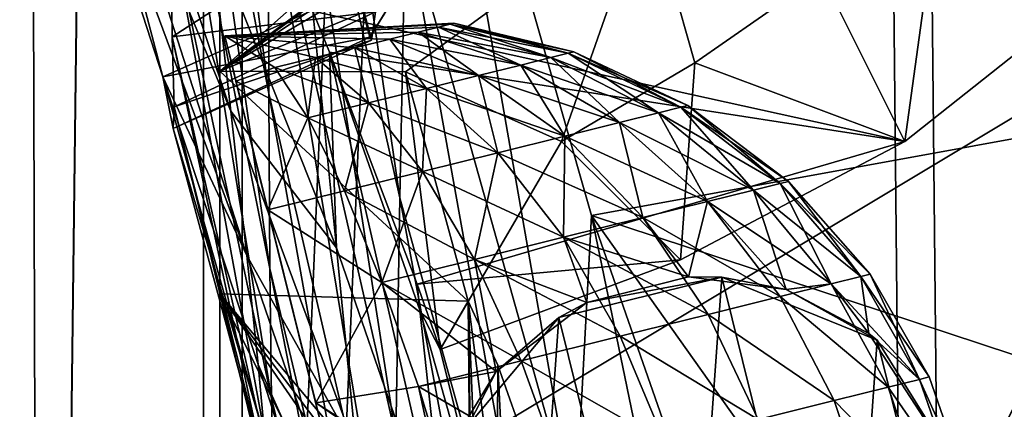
# Model space of a CAD drawing. Header units: metres. Extents: x 0 to 804, y -808 to 0.
# Tile 10 of 92: x 43 to 87, y -631 to -614. Entities that reach past the tile are written whole.
import ezdxf

# ---------------------------------------------------------------- set-up
doc = ezdxf.new("R2010")
doc.units = ezdxf.units.M

msp = doc.modelspace()

# ---------------------------------------------------------------- linework, layer by layer
at = {"layer": 'None'}
for points in [[(43.50724, -741.007568, 2063.060059), (41.507324, -60.00708, 2063.060059), (39.089863, -741.85022, 2063.060059)], [(39.089863, -741.85022, 163.059998), (41.507324, -60.00708, 163.059998), (51.506599, -78.007202, 163.059998)], [(43.50724, -741.007568, 2063.060059), (51.507202, -88.189682, 2063.060059), (41.507324, -60.00708, 2063.060059)], [(43.50724, -741.007568, 163.059998), (39.089863, -741.85022, 163.059998), (51.506599, -78.007202, 163.059998)], [(43.50724, -741.007568, 163.059998), (51.506599, -78.007202, 163.059998), (51.506599, -731.007568, 163.059998)], [(51.506599, -78.007202, 163.059998), (51.506599, -407.620209, 188.338043), (51.506599, -731.007568, 163.059998)], [(51.507271, -731.007568, 2063.060059), (51.507202, -88.189682, 2063.060059), (43.50724, -741.007568, 2063.060059)], [(51.507271, -731.007568, 2063.060059), (51.507236, -417.552612, 2040.109741), (51.507202, -88.189682, 2063.060059)], [(51.506599, -407.620209, 188.338043), (51.506214, -432.483246, 189.286392), (51.506599, -731.007568, 163.059998)], [(51.507271, -731.007568, 2063.060059), (51.507244, -467.455536, 2038.852661), (51.507236, -417.552612, 2040.109741)], [(51.506599, -731.007568, 163.059998), (51.506214, -432.483246, 189.286392), (51.505821, -457.13504, 192.135345)], [(51.505821, -457.13504, 192.135345), (51.506493, -481.376495, 196.842163), (51.506599, -731.007568, 163.059998)], [(51.507248, -517.231934, 2035.084595), (51.507244, -467.455536, 2038.852661), (51.507271, -731.007568, 2063.060059)], [(51.506493, -481.376495, 196.842163), (51.508129, -505.032776, 203.288223), (51.506599, -731.007568, 163.059998)], [(51.506599, -731.007568, 163.059998), (51.508129, -505.032776, 203.288223), (51.509338, -527.974304, 211.370941)], [(51.507252, -566.755432, 2028.815063), (51.507248, -517.231934, 2035.084595), (51.507271, -731.007568, 2063.060059)], [(51.509338, -527.974304, 211.370941), (51.508865, -550.050964, 221.058624), (51.506599, -731.007568, 163.059998)], [(51.508865, -550.050964, 221.058624), (51.506599, -639.367065, 229.276062), (51.506599, -731.007568, 163.059998)], [(51.508865, -550.050964, 221.058624), (51.507351, -571.117676, 232.319382), (51.506599, -639.367065, 229.276062)], [(51.507271, -731.007568, 2063.060059), (51.507263, -672.725037, 2038.709106), (51.507252, -566.755432, 2028.815063)], [(51.507263, -672.725037, 2038.709106), (51.507263, -648.7229, 2030.865479), (51.507252, -566.755432, 2028.815063)], [(51.507252, -566.755432, 2028.815063), (51.507263, -648.7229, 2030.865479), (51.507259, -615.900452, 2020.060059)], [(51.507259, -615.900452, 2020.060059), (95.810989, -576.729065, 2019.431641), (51.507252, -566.755432, 2028.815063)], [(51.507351, -571.117676, 232.319382), (51.506599, -611.736084, 238.044067), (51.506599, -639.367065, 229.276062)], [(58.23856, -614.377319, 1508.060425), (58.315514, -614.51062, 1487.942505), (47.418861, -572.803589, 1497.489258)], [(58.315514, -614.51062, 1487.942505), (51.497864, -591.260986, 1454.837402), (47.418861, -572.803589, 1497.489258)], [(47.418861, -572.803589, 1497.489258), (71.404091, -593.069641, 1518.575195), (58.23856, -614.377319, 1508.060425)], [(51.507259, -615.900452, 2020.060059), (88.864853, -588.290222, 2018.705933), (95.810989, -576.729065, 2019.431641)], [(53.70303, -581.321106, 752.469971), (53.677059, -595.176208, 841.275085), (59.600861, -621.588989, 841.428284)], [(59.843727, -608.859619, 752.560791), (53.70303, -581.321106, 752.469971), (59.600861, -621.588989, 841.428284)], [(53.675713, -607.03894, 930.366089), (49.153057, -581.934265, 930.16272), (53.699532, -616.90271, 1019.699097)], [(49.153057, -581.934265, 930.16272), (49.195816, -593.076904, 1019.476807), (53.699532, -616.90271, 1019.699097)], [(87.705849, -589.918945, 2018.624512), (88.864853, -588.290222, 2018.705933), (51.507259, -615.900452, 2020.060059)], [(84.974548, -593.504456, 2018.467041), (87.705849, -589.918945, 2018.624512), (51.507259, -615.900452, 2020.060059)], [(58.315514, -614.51062, 1487.942505), (58.507385, -613.242371, 1369.450806), (51.497864, -591.260986, 1454.837402)], [(58.23856, -614.377319, 1508.060425), (71.99707, -592.222717, 1562.543091), (57.675793, -612.268555, 1606.41626)], [(71.750961, -592.716919, 1540.567505), (71.99707, -592.222717, 1562.543091), (58.23856, -614.377319, 1508.060425)], [(71.404091, -593.069641, 1518.575195), (71.750961, -592.716919, 1540.567505), (58.23856, -614.377319, 1508.060425)], [(53.699532, -616.90271, 1019.699097), (49.195816, -593.076904, 1019.476807), (53.749062, -624.761475, 1109.231445)], [(49.195816, -593.076904, 1019.476807), (49.245178, -602.216064, 1109.040771), (53.749062, -624.761475, 1109.231445)], [(51.507259, -615.900452, 2020.060059), (80.463745, -598.771606, 2018.296143), (84.974548, -593.504456, 2018.467041)], [(60.149559, -594.148743, 664.009888), (59.843727, -608.859619, 752.560791), (67.467239, -636.024841, 752.645386)], [(68.206169, -622.391846, 664.009766), (60.149559, -594.148743, 664.009888), (67.467239, -636.024841, 752.645386)], [(153.885971, -606.785217, 664.00946), (60.149559, -594.148743, 664.009888), (68.206169, -622.391846, 664.009766)], [(53.677059, -595.176208, 841.275085), (53.675713, -607.03894, 930.366089), (59.415123, -632.329651, 930.556213)], [(59.600861, -621.588989, 841.428284), (53.677059, -595.176208, 841.275085), (59.415123, -632.329651, 930.556213)], [(46.078804, -603.537292, 1768.042114), (44.969421, -596.721313, 1848.685791), (52.002728, -617.69812, 1779.480957)], [(44.969421, -596.721313, 1848.685791), (51.082405, -609.602783, 1859.355103), (52.002728, -617.69812, 1779.480957)], [(70.728523, -608.036011, 2018.210938), (80.463745, -598.771606, 2018.296143), (51.507259, -615.900452, 2020.060059)], [(53.749062, -624.761475, 1109.231445), (49.245178, -602.216064, 1109.040771), (53.824257, -630.610413, 1198.916992)], [(49.245178, -602.216064, 1109.040771), (49.302242, -609.337524, 1198.765259), (53.824257, -630.610413, 1198.916992)], [(46.980972, -608.72052, 1687.274292), (46.078804, -603.537292, 1768.042114), (52.716923, -624.189636, 1699.459839)], [(46.078804, -603.537292, 1768.042114), (52.002728, -617.69812, 1779.480957), (52.716923, -624.189636, 1699.459839)], [(99.897362, -605.121521, 1962.589233), (82.285385, -619.070251, 1955.540771), (55.676441, -613.211548, 1938.234985)], [(82.285385, -619.070251, 1955.540771), (99.897362, -605.121521, 1962.589233), (83.923882, -607.204895, 1987.820679)], [(59.415123, -632.329651, 930.556213), (53.675713, -607.03894, 930.366089), (59.287487, -641.075134, 1019.901001)], [(53.675713, -607.03894, 930.366089), (53.699532, -616.90271, 1019.699097), (59.287487, -641.075134, 1019.901001)], [(68.206169, -622.391846, 664.009766), (125.118866, -641.141968, 664.00946), (153.885971, -606.785217, 664.00946)], [(78.546272, -611.568665, 1986.717407), (82.285385, -619.070251, 1955.540771), (83.923882, -607.204895, 1987.820679)], [(59.853943, -615.929688, 2018.435425), (70.728523, -608.036011, 2018.210938), (51.507259, -615.900452, 2020.060059)], [(70.728523, -608.036011, 2018.210938), (59.853943, -615.929688, 2018.435425), (66.857101, -619.070374, 1984.899292)], [(70.728523, -608.036011, 2018.210938), (66.857101, -619.070374, 1984.899292), (72.847931, -615.532227, 1985.735352)], [(78.546272, -611.568665, 1986.717407), (70.728523, -608.036011, 2018.210938), (72.847931, -615.532227, 1985.735352)], [(49.366726, -614.360535, 1287.018433), (49.302242, -609.337524, 1198.765259), (58.50721, -608.464783, 1251.048584)], [(58.507385, -613.242371, 1369.450806), (49.366726, -614.360535, 1287.018433), (58.50721, -608.464783, 1251.048584)], [(47.675758, -612.268555, 1606.41626), (46.980972, -608.72052, 1687.274292), (48.934223, -616.163208, 1606.41626)], [(46.980972, -608.72052, 1687.274292), (52.716923, -624.189636, 1699.459839), (48.934223, -616.163208, 1606.41626)], [(59.843727, -608.859619, 752.560791), (59.600861, -621.588989, 841.428284), (66.829582, -647.674805, 841.571472)], [(67.467239, -636.024841, 752.645386), (59.843727, -608.859619, 752.560791), (66.829582, -647.674805, 841.571472)], [(53.824257, -630.610413, 1198.916992), (49.302242, -609.337524, 1198.765259), (53.925343, -634.445557, 1288.708862)], [(49.302242, -609.337524, 1198.765259), (49.366726, -614.360535, 1287.018433), (53.925343, -634.445557, 1288.708862)], [(56.745186, -623.838745, 1859.49292), (51.082405, -609.602783, 1859.355103), (55.676441, -613.211548, 1938.234985)], [(52.002728, -617.69812, 1779.480957), (51.082405, -609.602783, 1859.355103), (56.745186, -623.838745, 1859.49292)], [(82.285385, -619.070251, 1955.540771), (78.546272, -611.568665, 1986.717407), (72.847931, -615.532227, 1985.735352)], [(82.917885, -639.717224, 229.182846), (51.506599, -639.367065, 229.276062), (97.562355, -611.736084, 238.044067)], [(51.506599, -639.367065, 229.276062), (51.506599, -611.736084, 238.044067), (97.562355, -611.736084, 238.044067)], [(97.562355, -611.736084, 238.044067), (97.5625, -611.736206, 376.655518), (82.917885, -639.717224, 229.182846)], [(97.5625, -611.736206, 376.655518), (89.626328, -625.987976, 393.497437), (82.917885, -639.717224, 229.182846)], [(48.934223, -616.163208, 1606.41626), (57.675793, -612.268555, 1606.41626), (47.675758, -612.268555, 1606.41626)], [(57.675793, -612.268555, 1606.41626), (48.934223, -616.163208, 1606.41626), (58.23856, -614.377319, 1508.060425)], [(49.443241, -617.50116, 1378.560059), (49.366726, -614.360535, 1287.018433), (58.507385, -613.242371, 1369.450806)], [(58.315514, -614.51062, 1487.942505), (49.443241, -617.50116, 1378.560059), (58.507385, -613.242371, 1369.450806)], [(56.43372, -615.059814, 1939.141113), (56.745186, -623.838745, 1859.49292), (55.676441, -613.211548, 1938.234985)], [(55.676441, -613.211548, 1938.234985), (82.285385, -619.070251, 1955.540771), (56.43372, -615.059814, 1939.141113)], [(48.934223, -616.163208, 1606.41626), (49.400688, -618.485352, 1487.965454), (58.23856, -614.377319, 1508.060425)], [(53.925343, -634.445557, 1288.708862), (49.366726, -614.360535, 1287.018433), (54.052891, -636.26416, 1378.560059)], [(49.366726, -614.360535, 1287.018433), (49.443241, -617.50116, 1378.560059), (54.052891, -636.26416, 1378.560059)], [(58.23856, -614.377319, 1508.060425), (49.400688, -618.485352, 1487.965454), (58.315514, -614.51062, 1487.942505)], [(49.400688, -618.485352, 1487.965454), (49.443241, -617.50116, 1378.560059), (58.315514, -614.51062, 1487.942505)], [(60.49992, -626.642883, 1939.136353), (61.768101, -638.360596, 1859.553711), (56.43372, -615.059814, 1939.141113)], [(61.768101, -638.360596, 1859.553711), (56.745186, -623.838745, 1859.49292), (56.43372, -615.059814, 1939.141113)], [(56.43372, -615.059814, 1939.141113), (60.372051, -625.47522, 1946.467651), (60.49992, -626.642883, 1939.136353)], [(82.285385, -619.070251, 1955.540771), (60.372051, -625.47522, 1946.467651), (56.43372, -615.059814, 1939.141113)], [(72.847931, -615.532227, 1985.735352), (66.857101, -619.070374, 1984.899292), (72.202301, -624.372375, 1952.489136)], [(72.202301, -624.372375, 1952.489136), (82.285385, -619.070251, 1955.540771), (72.847931, -615.532227, 1985.735352)], [(51.507263, -648.7229, 2030.865479), (51.507259, -625.900452, 2020.060059), (51.507259, -615.900452, 2020.060059)], [(59.853943, -615.929688, 2018.435425), (51.507259, -615.900452, 2020.060059), (62.672531, -626.23938, 2018.27832)], [(51.507259, -615.900452, 2020.060059), (51.507259, -625.900452, 2020.060059), (62.672531, -626.23938, 2018.27832)], [(59.853943, -615.929688, 2018.435425), (62.672531, -626.23938, 2018.27832), (61.410843, -628.405029, 1950.02002)], [(59.853943, -615.929688, 2018.435425), (61.410843, -628.405029, 1950.02002), (66.857101, -619.070374, 1984.899292)], [(52.716923, -624.189636, 1699.459839), (53.223984, -629.074585, 1619.324341), (48.934223, -616.163208, 1606.41626)], [(53.223984, -629.074585, 1619.324341), (53.522804, -632.350769, 1539.1073), (48.934223, -616.163208, 1606.41626)], [(48.934223, -616.163208, 1606.41626), (53.522804, -632.350769, 1539.1073), (49.400688, -618.485352, 1487.965454)], [(113.400154, -632.995972, 530.953369), (82.903526, -639.716675, 411.269318), (124.25956, -616.376648, 518.881958)], [(82.903526, -639.716675, 411.269318), (89.626328, -625.987976, 393.497437), (124.25956, -616.376648, 518.881958)], [(59.287487, -641.075134, 1019.901001), (53.699532, -616.90271, 1019.699097), (59.21888, -647.819702, 1109.420044)], [(53.699532, -616.90271, 1019.699097), (53.749062, -624.761475, 1109.231445), (59.21888, -647.819702, 1109.420044)], [(49.400688, -618.485352, 1487.965454), (53.612167, -634.016846, 1458.841553), (49.443241, -617.50116, 1378.560059)], [(53.612167, -634.016846, 1458.841553), (54.052891, -636.26416, 1378.560059), (49.443241, -617.50116, 1378.560059)], [(52.716923, -624.189636, 1699.459839), (52.002728, -617.69812, 1779.480957), (57.640949, -632.979553, 1779.647461)], [(52.002728, -617.69812, 1779.480957), (56.745186, -623.838745, 1859.49292), (57.640949, -632.979553, 1779.647461)], [(53.522804, -632.350769, 1539.1073), (53.612167, -634.016846, 1458.841553), (49.400688, -618.485352, 1487.965454)], [(82.285385, -619.070251, 1955.540771), (72.202301, -624.372375, 1952.489136), (60.372051, -625.47522, 1946.467651)], [(66.857101, -619.070374, 1984.899292), (61.410843, -628.405029, 1950.02002), (72.202301, -624.372375, 1952.489136)], [(59.600861, -621.588989, 841.428284), (59.415123, -632.329651, 930.556213), (66.291557, -657.335022, 930.73468)], [(66.829582, -647.674805, 841.571472), (59.600861, -621.588989, 841.428284), (66.291557, -657.335022, 930.73468)], [(68.206169, -622.391846, 664.009766), (67.467239, -636.024841, 752.645386), (76.551514, -662.737366, 752.723267)], [(77.909416, -650.118286, 664.00946), (68.206169, -622.391846, 664.009766), (76.551514, -662.737366, 752.723267)], [(77.909416, -650.118286, 664.00946), (87.910759, -650.118286, 664.009521), (68.206169, -622.391846, 664.009766)], [(87.910759, -650.118286, 664.009521), (125.118866, -641.141968, 664.00946), (68.206169, -622.391846, 664.009766)], [(57.640949, -632.979553, 1779.647461), (56.745186, -623.838745, 1859.49292), (61.768101, -638.360596, 1859.553711)], [(57.640949, -632.979553, 1779.647461), (58.327831, -640.515442, 1699.634155), (52.716923, -624.189636, 1699.459839)], [(58.327831, -640.515442, 1699.634155), (53.223984, -629.074585, 1619.324341), (52.716923, -624.189636, 1699.459839)], [(72.202301, -624.372375, 1952.489136), (61.410843, -628.405029, 1950.02002), (60.372051, -625.47522, 1946.467651)], [(59.21888, -647.819702, 1109.420044), (53.749062, -624.761475, 1109.231445), (59.209202, -652.558838, 1199.067383)], [(53.749062, -624.761475, 1109.231445), (53.824257, -630.610413, 1198.916992), (59.209202, -652.558838, 1199.067383)], [(60.372051, -625.47522, 1946.467651), (61.410843, -628.405029, 1950.02002), (60.49992, -626.642883, 1939.136353)], [(51.507263, -648.7229, 2030.865479), (62.609158, -648.153748, 2028.713745), (51.507259, -625.900452, 2020.060059)], [(62.609158, -648.153748, 2028.713745), (62.729809, -642.155518, 2026.157104), (51.507259, -625.900452, 2020.060059)], [(51.507259, -625.900452, 2020.060059), (62.729809, -642.155518, 2026.157104), (62.756332, -640.736145, 2025.517944)], [(62.756332, -640.736145, 2025.517944), (62.781143, -639.365601, 2024.888306), (51.507259, -625.900452, 2020.060059)], [(62.781143, -639.365601, 2024.888306), (62.672531, -626.23938, 2018.27832), (51.507259, -625.900452, 2020.060059)], [(82.917885, -639.717224, 229.182846), (89.626328, -625.987976, 393.497437), (82.903526, -639.716675, 411.269318)], [(61.410843, -628.405029, 1950.02002), (64.601318, -641.224976, 1934.562012), (60.49992, -626.642883, 1939.136353)], [(64.601318, -641.224976, 1934.562012), (61.768101, -638.360596, 1859.553711), (60.49992, -626.642883, 1939.136353)], [(62.672531, -626.23938, 2018.27832), (64.601318, -641.224976, 1934.562012), (61.410843, -628.405029, 1950.02002)], [(63.863998, -654.656372, 2002.91748), (63.994427, -629.104126, 2003.039307), (62.672531, -626.23938, 2018.27832)], [(62.672531, -626.23938, 2018.27832), (62.82785, -636.651672, 2023.604858), (63.863998, -654.656372, 2002.91748)], [(62.672531, -626.23938, 2018.27832), (63.994427, -629.104126, 2003.039307), (64.601318, -641.224976, 1934.562012)], [(62.781143, -639.365601, 2024.888306), (62.82785, -636.651672, 2023.604858), (62.672531, -626.23938, 2018.27832)], [(58.327831, -640.515442, 1699.634155), (58.804504, -646.443237, 1619.485962), (53.223984, -629.074585, 1619.324341)], [(58.804504, -646.443237, 1619.485962), (53.522804, -632.350769, 1539.1073), (53.223984, -629.074585, 1619.324341)], [(65.331047, -632.881287, 1982.430054), (63.994427, -629.104126, 2003.039307), (63.863998, -654.656372, 2002.91748)], [(63.994427, -629.104126, 2003.039307), (65.331047, -632.881287, 1982.430054), (64.601318, -641.224976, 1934.562012)], [(59.209202, -652.558838, 1199.067383), (53.824257, -630.610413, 1198.916992), (59.258831, -655.28894, 1288.796265)], [(53.824257, -630.610413, 1198.916992), (53.925343, -634.445557, 1288.708862), (59.258831, -655.28894, 1288.796265)]]:
    msp.add_3dface(points, dxfattribs=at)
at = {"layer": 'None012311'}
for points in [[(12.961353, -20.921553, 160.059708), (50.772308, -61.568432, 160.059708), (12.961364, -783.110596, 160.059708)], [(15.961741, -20.921553, 163.059708), (15.961364, -783.110596, 163.059708), (52.504356, -59.607479, 163.059708)], [(15.961364, -783.110596, 163.059708), (52.504345, -744.686096, 163.059708), (52.504356, -59.607479, 163.059708)], [(78.546486, -118.575203, 117.953323), (52.504356, -59.607479, 163.059708), (52.504345, -744.686096, 163.059708)], [(50.772308, -61.568432, 160.059708), (50.772308, -742.989197, 160.059708), (12.961364, -783.110596, 160.059708)], [(50.772308, -61.568432, 160.059708), (76.834984, -120.582596, 114.917824), (50.772308, -742.989197, 160.059708)], [(84.22982, -682.522278, 108.109589), (78.546486, -118.575203, 117.953323), (52.504345, -744.686096, 163.059708)], [(84.22982, -682.522278, 108.109589), (355.943726, -624.124634, 109.128922), (78.546486, -118.575203, 117.953323)], [(355.943726, -624.124634, 109.128922), (367.6427, -614.846802, 109.290871), (78.546486, -118.575203, 117.953323)], [(78.546486, -118.575203, 117.953323), (367.6427, -614.846802, 109.290871), (378.033203, -609.617432, 109.382149)], [(76.834984, -120.582596, 114.917824), (82.481255, -680.857727, 105.138191), (50.772308, -742.989197, 160.059708)], [(366.514679, -612.976318, 106.323059), (354.430603, -622.559387, 106.155792), (76.834984, -120.582596, 114.917824)], [(76.834984, -120.582596, 114.917824), (354.430603, -622.559387, 106.155792), (82.481255, -680.857727, 105.138191)], [(354.430603, -622.559387, 106.155792), (344.84613, -634.641602, 105.944893), (82.481255, -680.857727, 105.138191)], [(346.66452, -635.821777, 108.924751), (355.943726, -624.124634, 109.128922), (84.22982, -682.522278, 108.109589)]]:
    msp.add_3dface(points, dxfattribs=at)
at = {"layer": 'None012326'}
for points in [[(61.850433, -613.793396, 1061.218018), (51.724823, -614.317322, 1063.060059), (62.01445, -613.752686, 1063.060059)], [(62.01445, -613.752686, 1063.060059), (51.724823, -614.317322, 1063.060059), (61.850433, -613.793396, 1064.901978)], [(61.850433, -613.793396, 1061.218018), (61.324657, -613.92395, 1059.333862), (51.724823, -614.317322, 1063.060059)], [(61.324657, -613.92395, 1066.786133), (61.850433, -613.793396, 1064.901978), (51.724823, -614.317322, 1063.060059)], [(66.384338, -615.297302, 1057.520752), (61.324657, -613.92395, 1059.333862), (61.850433, -613.793396, 1061.218018)], [(67.165955, -615.103271, 1065.798218), (61.850433, -613.793396, 1064.901978), (61.324657, -613.92395, 1066.786133)], [(67.165955, -615.103271, 1060.321777), (61.850433, -613.793396, 1061.218018), (62.01445, -613.752686, 1063.060059)], [(67.409782, -615.042786, 1063.060059), (62.01445, -613.752686, 1063.060059), (61.850433, -613.793396, 1064.901978)], [(67.165955, -615.103271, 1060.321777), (66.384338, -615.297302, 1057.520752), (61.850433, -613.793396, 1061.218018)], [(67.409782, -615.042786, 1063.060059), (61.850433, -613.793396, 1064.901978), (67.165955, -615.103271, 1065.798218)], [(67.165955, -615.103271, 1060.321777), (62.01445, -613.752686, 1063.060059), (67.409782, -615.042786, 1063.060059)], [(61.324657, -613.92395, 1059.333862), (60.413013, -614.150208, 1057.520752), (51.724823, -614.317322, 1063.060059)], [(60.413013, -614.150208, 1068.599243), (61.324657, -613.92395, 1066.786133), (51.724823, -614.317322, 1063.060059)], [(59.136925, -614.466919, 1055.902222), (51.724823, -614.317322, 1063.060059), (60.413013, -614.150208, 1057.520752)], [(60.413013, -614.150208, 1068.599243), (51.724823, -614.317322, 1063.060059), (59.136925, -614.466919, 1070.217773)], [(63.13205, -616.104553, 1052.419312), (59.136925, -614.466919, 1055.902222), (60.413013, -614.150208, 1057.520752)], [(65.029091, -615.633667, 1071.294556), (60.413013, -614.150208, 1068.599243), (59.136925, -614.466919, 1070.217773)], [(66.384338, -615.297302, 1068.599243), (61.324657, -613.92395, 1066.786133), (60.413013, -614.150208, 1068.599243)], [(65.029091, -615.633667, 1054.825439), (60.413013, -614.150208, 1057.520752), (61.324657, -613.92395, 1059.333862)], [(65.029091, -615.633667, 1071.294556), (66.384338, -615.297302, 1068.599243), (60.413013, -614.150208, 1068.599243)], [(63.13205, -616.104553, 1052.419312), (60.413013, -614.150208, 1057.520752), (65.029091, -615.633667, 1054.825439)], [(67.165955, -615.103271, 1065.798218), (61.324657, -613.92395, 1066.786133), (66.384338, -615.297302, 1068.599243)], [(66.384338, -615.297302, 1057.520752), (65.029091, -615.633667, 1054.825439), (61.324657, -613.92395, 1059.333862)], [(52.229103, -616.348938, 1073.58374), (53.977654, -615.747559, 1073.013672), (51.724823, -614.317322, 1063.060059)], [(53.977654, -615.747559, 1073.013672), (55.806301, -615.29364, 1072.471924), (51.724823, -614.317322, 1063.060059)], [(51.724823, -614.317322, 1063.060059), (55.806301, -615.29364, 1072.471924), (57.566017, -614.856873, 1071.532593)], [(55.806301, -615.29364, 1053.648071), (51.724823, -614.317322, 1063.060059), (57.566017, -614.856873, 1054.587402)], [(53.977654, -615.747559, 1053.106445), (51.724823, -614.317322, 1063.060059), (55.806301, -615.29364, 1053.648071)], [(51.724823, -614.317322, 1063.060059), (59.136925, -614.466919, 1055.902222), (57.566017, -614.856873, 1054.587402)], [(59.136925, -614.466919, 1070.217773), (51.724823, -614.317322, 1063.060059), (57.566017, -614.856873, 1071.532593)], [(53.977654, -615.747559, 1053.106445), (52.229103, -616.348938, 1052.536255), (51.724823, -614.317322, 1063.060059)], [(51.724823, -614.317322, 1063.060059), (64.974373, -667.69751, 1063.060059), (52.229103, -616.348938, 1073.58374)], [(51.724823, -614.317322, 1063.060059), (52.229103, -616.348938, 1052.536255), (64.974373, -667.69751, 1063.060059)], [(59.136925, -614.466919, 1055.902222), (60.796741, -616.684204, 1050.464722), (57.566017, -614.856873, 1054.587402)], [(63.13205, -616.104553, 1073.700684), (59.136925, -614.466919, 1070.217773), (57.566017, -614.856873, 1071.532593)], [(60.796741, -616.684204, 1050.464722), (59.136925, -614.466919, 1055.902222), (63.13205, -616.104553, 1052.419312)], [(65.029091, -615.633667, 1071.294556), (59.136925, -614.466919, 1070.217773), (63.13205, -616.104553, 1073.700684)], [(55.806301, -615.29364, 1072.471924), (60.796741, -616.684204, 1075.655273), (57.566017, -614.856873, 1071.532593)], [(58.180748, -617.333496, 1049.068237), (55.806301, -615.29364, 1053.648071), (57.566017, -614.856873, 1054.587402)], [(57.566017, -614.856873, 1071.532593), (60.796741, -616.684204, 1075.655273), (63.13205, -616.104553, 1073.700684)], [(57.566017, -614.856873, 1054.587402), (60.796741, -616.684204, 1050.464722), (58.180748, -617.333496, 1049.068237)], [(71.212852, -617.779114, 1055.902222), (66.384338, -615.297302, 1057.520752), (67.165955, -615.103271, 1060.321777)], [(72.222862, -617.528442, 1066.598389), (67.165955, -615.103271, 1065.798218), (66.384338, -615.297302, 1068.599243)], [(72.537941, -617.450256, 1063.060059), (67.409782, -615.042786, 1063.060059), (67.165955, -615.103271, 1065.798218)], [(72.222862, -617.528442, 1059.521606), (67.165955, -615.103271, 1060.321777), (67.409782, -615.042786, 1063.060059)], [(72.222862, -617.528442, 1059.521606), (71.212852, -617.779114, 1055.902222), (67.165955, -615.103271, 1060.321777)], [(72.537941, -617.450256, 1063.060059), (67.165955, -615.103271, 1065.798218), (72.222862, -617.528442, 1066.598389)], [(72.222862, -617.528442, 1059.521606), (67.409782, -615.042786, 1063.060059), (72.537941, -617.450256, 1063.060059)], [(58.180748, -617.333496, 1077.051758), (55.806301, -615.29364, 1072.471924), (53.977654, -615.747559, 1073.013672)], [(55.462276, -618.00824, 1048.262939), (53.977654, -615.747559, 1053.106445), (55.806301, -615.29364, 1053.648071)], [(55.462276, -618.00824, 1048.262939), (55.806301, -615.29364, 1053.648071), (58.180748, -617.333496, 1049.068237)], [(60.796741, -616.684204, 1075.655273), (55.806301, -615.29364, 1072.471924), (58.180748, -617.333496, 1077.051758)], [(71.212852, -617.779114, 1070.217773), (66.384338, -615.297302, 1068.599243), (65.029091, -615.633667, 1071.294556)], [(69.461594, -618.213806, 1052.419312), (65.029091, -615.633667, 1054.825439), (66.384338, -615.297302, 1057.520752)], [(71.212852, -617.779114, 1055.902222), (69.461594, -618.213806, 1052.419312), (66.384338, -615.297302, 1057.520752)], [(72.222862, -617.528442, 1066.598389), (66.384338, -615.297302, 1068.599243), (71.212852, -617.779114, 1070.217773)], [(55.462276, -618.00824, 1077.857056), (53.977654, -615.747559, 1073.013672), (52.229103, -616.348938, 1073.58374)], [(52.229103, -616.348938, 1052.536255), (53.977654, -615.747559, 1053.106445), (55.462276, -618.00824, 1048.262939)], [(53.977654, -615.747559, 1073.013672), (55.462276, -618.00824, 1077.857056), (58.180748, -617.333496, 1077.051758)], [(67.010231, -618.822266, 1049.310059), (63.13205, -616.104553, 1052.419312), (65.029091, -615.633667, 1054.825439)], [(69.461594, -618.213806, 1073.700684), (65.029091, -615.633667, 1071.294556), (63.13205, -616.104553, 1073.700684)], [(69.461594, -618.213806, 1073.700684), (71.212852, -617.779114, 1070.217773), (65.029091, -615.633667, 1071.294556)], [(69.461594, -618.213806, 1052.419312), (67.010231, -618.822266, 1049.310059), (65.029091, -615.633667, 1054.825439)], [(53.665176, -622.134644, 1082.505493), (55.462276, -618.00824, 1077.857056), (52.229103, -616.348938, 1073.58374)], [(53.665176, -622.134644, 1043.614624), (52.229103, -616.348938, 1052.536255), (55.462276, -618.00824, 1048.262939)], [(64.974373, -667.69751, 1063.060059), (64.470093, -665.665894, 1073.58374), (52.229103, -616.348938, 1073.58374)], [(52.229103, -616.348938, 1073.58374), (64.470093, -665.665894, 1073.58374), (53.665176, -622.134644, 1082.505493)], [(52.229103, -616.348938, 1052.536255), (64.470093, -665.665894, 1052.536255), (64.974373, -667.69751, 1063.060059)], [(64.470093, -665.665894, 1052.536255), (52.229103, -616.348938, 1052.536255), (63.034023, -659.880188, 1043.614624)], [(52.229103, -616.348938, 1052.536255), (53.665176, -622.134644, 1043.614624), (63.034023, -659.880188, 1043.614624)], [(60.796741, -616.684204, 1075.655273), (67.010231, -618.822266, 1076.810059), (63.13205, -616.104553, 1073.700684)], [(63.992535, -619.571289, 1046.784302), (60.796741, -616.684204, 1050.464722), (63.13205, -616.104553, 1052.419312)], [(63.13205, -616.104553, 1073.700684), (67.010231, -618.822266, 1076.810059), (69.461594, -618.213806, 1073.700684)], [(67.010231, -618.822266, 1049.310059), (63.992535, -619.571289, 1046.784302), (63.13205, -616.104553, 1052.419312)], [(63.992535, -619.571289, 1079.335693), (60.796741, -616.684204, 1075.655273), (58.180748, -617.333496, 1077.051758)], [(60.796741, -616.684204, 1050.464722), (60.612141, -620.410339, 1044.979858), (58.180748, -617.333496, 1049.068237)], [(60.612141, -620.410339, 1044.979858), (60.796741, -616.684204, 1050.464722), (63.992535, -619.571289, 1046.784302)], [(67.010231, -618.822266, 1076.810059), (60.796741, -616.684204, 1075.655273), (63.992535, -619.571289, 1079.335693)], [(57.099319, -621.282288, 1043.939209), (55.462276, -618.00824, 1048.262939), (58.180748, -617.333496, 1049.068237)], [(58.180748, -617.333496, 1077.051758), (55.462276, -618.00824, 1077.857056), (60.612141, -620.410339, 1081.140137)], [(58.180748, -617.333496, 1049.068237), (60.612141, -620.410339, 1044.979858), (57.099319, -621.282288, 1043.939209)], [(63.992535, -619.571289, 1079.335693), (58.180748, -617.333496, 1077.051758), (60.612141, -620.410339, 1081.140137)], [(73.422523, -621.76123, 1050.464722), (69.461594, -618.213806, 1052.419312), (71.212852, -617.779114, 1055.902222)], [(75.495468, -621.246704, 1071.532593), (71.212852, -617.779114, 1070.217773), (69.461594, -618.213806, 1073.700684)], [(75.495468, -621.246704, 1054.587402), (71.212852, -617.779114, 1055.902222), (72.222862, -617.528442, 1059.521606)], [(76.691017, -620.950012, 1067.248291), (72.222862, -617.528442, 1066.598389), (71.212852, -617.779114, 1070.217773)], [(75.495468, -621.246704, 1054.587402), (73.422523, -621.76123, 1050.464722), (71.212852, -617.779114, 1055.902222)], [(76.691017, -620.950012, 1067.248291), (71.212852, -617.779114, 1070.217773), (75.495468, -621.246704, 1071.532593)], [(77.063965, -620.857422, 1063.060059), (72.537941, -617.450256, 1063.060059), (72.222862, -617.528442, 1066.598389)], [(76.691017, -620.950012, 1058.871704), (72.222862, -617.528442, 1059.521606), (72.537941, -617.450256, 1063.060059)], [(76.691017, -620.950012, 1058.871704), (75.495468, -621.246704, 1054.587402), (72.222862, -617.528442, 1059.521606)], [(77.063965, -620.857422, 1063.060059), (72.222862, -617.528442, 1066.598389), (76.691017, -620.950012, 1067.248291)], [(76.691017, -620.950012, 1058.871704), (72.537941, -617.450256, 1063.060059), (77.063965, -620.857422, 1063.060059)], [(57.099319, -621.282288, 1082.180786), (55.462276, -618.00824, 1077.857056), (53.665176, -622.134644, 1082.505493)], [(53.665176, -622.134644, 1043.614624), (55.462276, -618.00824, 1048.262939), (57.099319, -621.282288, 1043.939209)], [(60.612141, -620.410339, 1081.140137), (55.462276, -618.00824, 1077.857056), (57.099319, -621.282288, 1082.180786)], [(67.010231, -618.822266, 1076.810059), (73.422523, -621.76123, 1075.655273), (69.461594, -618.213806, 1073.700684)], [(70.520874, -622.481506, 1046.784302), (67.010231, -618.822266, 1049.310059), (69.461594, -618.213806, 1052.419312)], [(69.461594, -618.213806, 1073.700684), (73.422523, -621.76123, 1075.655273), (75.495468, -621.246704, 1071.532593)], [(73.422523, -621.76123, 1050.464722), (70.520874, -622.481506, 1046.784302), (69.461594, -618.213806, 1052.419312)], [(70.520874, -622.481506, 1079.335693), (67.010231, -618.822266, 1076.810059), (63.992535, -619.571289, 1079.335693)], [(66.948853, -623.368103, 1043.794556), (63.992535, -619.571289, 1046.784302), (67.010231, -618.822266, 1049.310059)], [(70.520874, -622.481506, 1046.784302), (66.948853, -623.368103, 1043.794556), (67.010231, -618.822266, 1049.310059)], [(73.422523, -621.76123, 1075.655273), (67.010231, -618.822266, 1076.810059), (70.520874, -622.481506, 1079.335693)], [(62.94751, -624.361267, 1041.658691), (60.612141, -620.410339, 1044.979858), (63.992535, -619.571289, 1046.784302)], [(60.612141, -620.410339, 1081.140137), (66.948853, -623.368103, 1082.325439), (63.992535, -619.571289, 1079.335693)], [(66.948853, -623.368103, 1043.794556), (62.94751, -624.361267, 1041.658691), (63.992535, -619.571289, 1046.784302)], [(66.948853, -623.368103, 1082.325439), (70.520874, -622.481506, 1079.335693), (63.992535, -619.571289, 1079.335693)], [(60.612141, -620.410339, 1044.979858), (58.789421, -625.393372, 1040.42688), (57.099319, -621.282288, 1043.939209)], [(57.099319, -621.282288, 1082.180786), (62.94751, -624.361267, 1084.461304), (60.612141, -620.410339, 1081.140137)], [(58.789421, -625.393372, 1040.42688), (60.612141, -620.410339, 1044.979858), (62.94751, -624.361267, 1041.658691)], [(62.94751, -624.361267, 1084.461304), (66.948853, -623.368103, 1082.325439), (60.612141, -620.410339, 1081.140137)], [(80.312912, -625.126099, 1058.407349), (76.691017, -620.950012, 1058.871704), (77.063965, -620.857422, 1063.060059)], [(80.727211, -625.023315, 1063.060059), (77.063965, -620.857422, 1063.060059), (76.691017, -620.950012, 1067.248291)], [(80.727211, -625.023315, 1063.060059), (80.312912, -625.126099, 1058.407349), (77.063965, -620.857422, 1063.060059)], [(58.789421, -625.393372, 1085.693115), (57.099319, -621.282288, 1082.180786), (53.665176, -622.134644, 1082.505493)], [(58.789421, -625.393372, 1040.42688), (53.665176, -622.134644, 1043.614624), (57.099319, -621.282288, 1043.939209)], [(62.94751, -624.361267, 1084.461304), (57.099319, -621.282288, 1082.180786), (58.789421, -625.393372, 1085.693115)], [(73.422523, -621.76123, 1075.655273), (78.984825, -625.45575, 1072.471924), (75.495468, -621.246704, 1071.532593)], [(75.495468, -621.246704, 1054.587402), (76.952568, -625.713379, 1049.783203), (73.422523, -621.76123, 1050.464722)], [(78.984825, -625.45575, 1053.648071), (75.495468, -621.246704, 1054.587402), (76.691017, -620.950012, 1058.871704)], [(80.312912, -625.126099, 1067.712646), (76.691017, -620.950012, 1067.248291), (75.495468, -621.246704, 1071.532593)], [(75.495468, -621.246704, 1071.532593), (78.984825, -625.45575, 1072.471924), (80.312912, -625.126099, 1067.712646)], [(76.952568, -625.713379, 1049.783203), (75.495468, -621.246704, 1054.587402), (78.984825, -625.45575, 1053.648071)], [(80.312912, -625.126099, 1058.407349), (78.984825, -625.45575, 1053.648071), (76.691017, -620.950012, 1058.871704)], [(80.727211, -625.023315, 1063.060059), (76.691017, -620.950012, 1067.248291), (80.312912, -625.126099, 1067.712646)], [(76.682068, -626.027344, 1077.051758), (73.422523, -621.76123, 1075.655273), (70.520874, -622.481506, 1079.335693)], [(73.422523, -621.76123, 1050.464722), (72.570129, -625.137878, 1045.676636), (70.520874, -622.481506, 1046.784302)], [(76.952568, -625.713379, 1049.783203), (72.570129, -625.137878, 1045.676636), (73.422523, -621.76123, 1050.464722)], [(78.984825, -625.45575, 1072.471924), (73.422523, -621.76123, 1075.655273), (76.682068, -626.027344, 1077.051758)], [(53.665176, -622.134644, 1082.505493), (55.814407, -630.793579, 1088.466675), (58.789421, -625.393372, 1085.693115)], [(55.814407, -630.793579, 1037.65332), (53.665176, -622.134644, 1043.614624), (58.789421, -625.393372, 1040.42688)], [(64.470093, -665.665894, 1073.58374), (63.034023, -659.880188, 1082.505493), (53.665176, -622.134644, 1082.505493)], [(53.665176, -622.134644, 1082.505493), (63.034023, -659.880188, 1082.505493), (55.814407, -630.793579, 1088.466675)], [(63.034023, -659.880188, 1043.614624), (53.665176, -622.134644, 1043.614624), (60.884792, -651.221252, 1037.65332)], [(53.665176, -622.134644, 1043.614624), (55.814407, -630.793579, 1037.65332), (60.884792, -651.221252, 1037.65332)], [(72.570129, -625.137878, 1045.676636), (66.948853, -623.368103, 1043.794556), (70.520874, -622.481506, 1046.784302)], [(70.520874, -622.481506, 1079.335693), (66.948853, -623.368103, 1082.325439), (73.458725, -626.827393, 1081.140137)], [(73.458725, -626.827393, 1081.140137), (76.682068, -626.027344, 1077.051758), (70.520874, -622.481506, 1079.335693)], [(67.993835, -626.287781, 1041.927734), (62.94751, -624.361267, 1041.658691), (66.948853, -623.368103, 1043.794556)], [(69.4907, -627.812317, 1084.461304), (66.948853, -623.368103, 1082.325439), (62.94751, -624.361267, 1084.461304)], [(72.570129, -625.137878, 1045.676636), (67.993835, -626.287781, 1041.927734), (66.948853, -623.368103, 1043.794556)], [(66.948853, -623.368103, 1082.325439), (69.4907, -627.812317, 1084.461304), (73.458725, -626.827393, 1081.140137)], [(65.045753, -628.915588, 1086.833862), (62.94751, -624.361267, 1084.461304), (58.789421, -625.393372, 1085.693115)], [(63.92728, -629.392212, 1038.765381), (58.789421, -625.393372, 1040.42688), (62.94751, -624.361267, 1041.658691)], [(69.4907, -627.812317, 1084.461304), (62.94751, -624.361267, 1084.461304), (65.045753, -628.915588, 1086.833862)], [(67.993835, -626.287781, 1041.927734), (63.92728, -629.392212, 1038.765381), (62.94751, -624.361267, 1041.658691)], [(74.062843, -625.152222, 1033.060059), (66.744881, -626.968628, 1033.060059), (67.993835, -626.287781, 1041.927734)], [(74.062843, -625.152222, 1033.060059), (72.335175, -649.491028, 1033.060059), (66.744881, -626.968628, 1033.060059)], [(74.062843, -625.152222, 1033.060059), (67.993835, -626.287781, 1041.927734), (72.570129, -625.137878, 1045.676636)], [(79.653137, -647.674622, 1033.060059), (72.335175, -649.491028, 1033.060059), (74.062843, -625.152222, 1033.060059)], [(76.952568, -625.713379, 1049.783203), (74.062843, -625.152222, 1033.060059), (72.570129, -625.137878, 1045.676636)], [(81.05085, -627.984131, 1033.060059), (74.062843, -625.152222, 1033.060059), (76.952568, -625.713379, 1049.783203)], [(81.05085, -627.984131, 1033.060059), (79.653137, -647.674622, 1033.060059), (74.062843, -625.152222, 1033.060059)], [(78.984825, -625.45575, 1072.471924), (82.950523, -629.745361, 1067.980469), (80.312912, -625.126099, 1067.712646)], [(80.677475, -627.682556, 1054.106689), (78.984825, -625.45575, 1053.648071), (80.312912, -625.126099, 1058.407349)], [(82.950523, -629.745361, 1058.139526), (80.312912, -625.126099, 1058.407349), (80.727211, -625.023315, 1063.060059)], [(83.388672, -629.636597, 1063.060059), (80.727211, -625.023315, 1063.060059), (80.312912, -625.126099, 1067.712646)], [(80.312912, -625.126099, 1067.712646), (82.950523, -629.745361, 1067.980469), (83.388672, -629.636597, 1063.060059)], [(82.950523, -629.745361, 1058.139526), (80.677475, -627.682556, 1054.106689), (80.312912, -625.126099, 1058.407349)], [(83.388672, -629.636597, 1063.060059), (82.950523, -629.745361, 1058.139526), (80.727211, -625.023315, 1063.060059)], [(55.814407, -630.793579, 1088.466675), (60.426678, -630.062073, 1088.202271), (58.789421, -625.393372, 1085.693115)], [(60.426678, -630.062073, 1037.917725), (55.814407, -630.793579, 1037.65332), (58.789421, -625.393372, 1040.42688)], [(58.789421, -625.393372, 1085.693115), (60.426678, -630.062073, 1088.202271), (65.045753, -628.915588, 1086.833862)], [(60.426678, -630.062073, 1037.917725), (58.789421, -625.393372, 1040.42688), (63.92728, -629.392212, 1038.765381)], [(81.545998, -630.093994, 1073.013672), (78.984825, -625.45575, 1072.471924), (76.682068, -626.027344, 1077.051758)], [(80.677475, -627.682556, 1054.106689), (76.952568, -625.713379, 1049.783203), (78.984825, -625.45575, 1053.648071)], [(80.677475, -627.682556, 1054.106689), (81.05085, -627.984131, 1033.060059), (76.952568, -625.713379, 1049.783203)], [(82.950523, -629.745361, 1067.980469), (78.984825, -625.45575, 1072.471924), (81.545998, -630.093994, 1073.013672)], [(79.110695, -630.698486, 1077.857056), (76.682068, -626.027344, 1077.051758), (73.458725, -626.827393, 1081.140137)], [(76.682068, -626.027344, 1077.051758), (79.110695, -630.698486, 1077.857056), (81.545998, -630.093994, 1073.013672)], [(66.744881, -626.968628, 1033.060059), (63.92728, -629.392212, 1038.765381), (67.993835, -626.287781, 1041.927734)], [(66.744881, -626.968628, 1033.060059), (61.892181, -632.739502, 1033.060059), (63.92728, -629.392212, 1038.765381)], [(66.744881, -626.968628, 1033.060059), (65.347176, -646.659119, 1033.060059), (61.892181, -632.739502, 1033.060059)], [(72.335175, -649.491028, 1033.060059), (65.347176, -646.659119, 1033.060059), (66.744881, -626.968628, 1033.060059)], [(73.458725, -626.827393, 1081.140137), (69.4907, -627.812317, 1084.461304), (75.70182, -631.544556, 1082.180786)], [(75.70182, -631.544556, 1082.180786), (79.110695, -630.698486, 1077.857056), (73.458725, -626.827393, 1081.140137)], [(71.505402, -632.586182, 1085.693115), (69.4907, -627.812317, 1084.461304), (65.045753, -628.915588, 1086.833862)], [(75.70182, -631.544556, 1082.180786), (69.4907, -627.812317, 1084.461304), (71.505402, -632.586182, 1085.693115)], [(84.505836, -641.903748, 1033.060059), (79.653137, -647.674622, 1033.060059), (81.05085, -627.984131, 1033.060059)], [(85.039719, -634.382629, 1063.060059), (80.677475, -627.682556, 1054.106689), (82.950523, -629.745361, 1058.139526)], [(81.05085, -627.984131, 1033.060059), (80.677475, -627.682556, 1054.106689), (85.039719, -634.382629, 1063.060059)], [(85.039719, -634.382629, 1033.060059), (81.05085, -627.984131, 1033.060059), (85.039719, -634.382629, 1063.060059)], [(85.039719, -634.382629, 1033.060059), (84.505836, -641.903748, 1033.060059), (81.05085, -627.984131, 1033.060059)], [(60.426678, -630.062073, 1088.202271), (66.804611, -633.752991, 1088.202271), (65.045753, -628.915588, 1086.833862)], [(65.045753, -628.915588, 1086.833862), (66.804611, -633.752991, 1088.202271), (71.505402, -632.586182, 1085.693115)], [(61.36866, -634.34137, 1036.551514), (60.426678, -630.062073, 1037.917725), (63.92728, -629.392212, 1038.765381)], [(61.892181, -632.739502, 1033.060059), (61.36866, -634.34137, 1036.551514), (63.92728, -629.392212, 1038.765381)], [(84.594131, -634.493225, 1068.063965), (82.950523, -629.745361, 1067.980469), (81.545998, -630.093994, 1073.013672)], [(82.950523, -629.745361, 1067.980469), (85.039719, -634.382629, 1063.060059), (83.388672, -629.636597, 1063.060059)], [(83.388672, -629.636597, 1063.060059), (85.039719, -634.382629, 1063.060059), (82.950523, -629.745361, 1058.139526)], [(85.039719, -634.382629, 1063.060059), (82.950523, -629.745361, 1067.980469), (84.594131, -634.493225, 1068.063965)], [(60.426678, -630.062073, 1088.202271), (55.814407, -630.793579, 1088.466675), (61.91967, -634.965454, 1089.649414)], [(55.814407, -630.793579, 1037.65332), (60.426678, -630.062073, 1037.917725), (61.36866, -634.34137, 1036.551514)], [(60.426678, -630.062073, 1088.202271), (61.91967, -634.965454, 1089.649414), (66.804611, -633.752991, 1088.202271)], [(81.545998, -630.093994, 1073.013672), (79.110695, -630.698486, 1077.857056), (83.165756, -634.847778, 1073.182617)], [(84.594131, -634.493225, 1068.063965), (81.545998, -630.093994, 1073.013672), (83.165756, -634.847778, 1073.182617)], [(55.814407, -630.793579, 1088.466675), (58.349598, -641.007385, 1090.560059), (61.91967, -634.965454, 1089.649414)], [(58.349598, -641.007385, 1035.560059), (55.814407, -630.793579, 1037.65332), (61.36866, -634.34137, 1036.551514)], [(63.034023, -659.880188, 1082.505493), (60.884792, -651.221252, 1088.466675), (55.814407, -630.793579, 1088.466675)], [(55.814407, -630.793579, 1088.466675), (60.884792, -651.221252, 1088.466675), (58.349598, -641.007385, 1090.560059)], [(60.884792, -651.221252, 1037.65332), (55.814407, -630.793579, 1037.65332), (58.349598, -641.007385, 1035.560059)], [(79.110695, -630.698486, 1077.857056), (75.70182, -631.544556, 1082.180786), (80.68911, -635.462524, 1078.108276)], [(83.165756, -634.847778, 1073.182617), (79.110695, -630.698486, 1077.857056), (80.68911, -635.462524, 1078.108276)]]:
    msp.add_3dface(points, dxfattribs=at)

doc.saveas('drawing.dxf')
